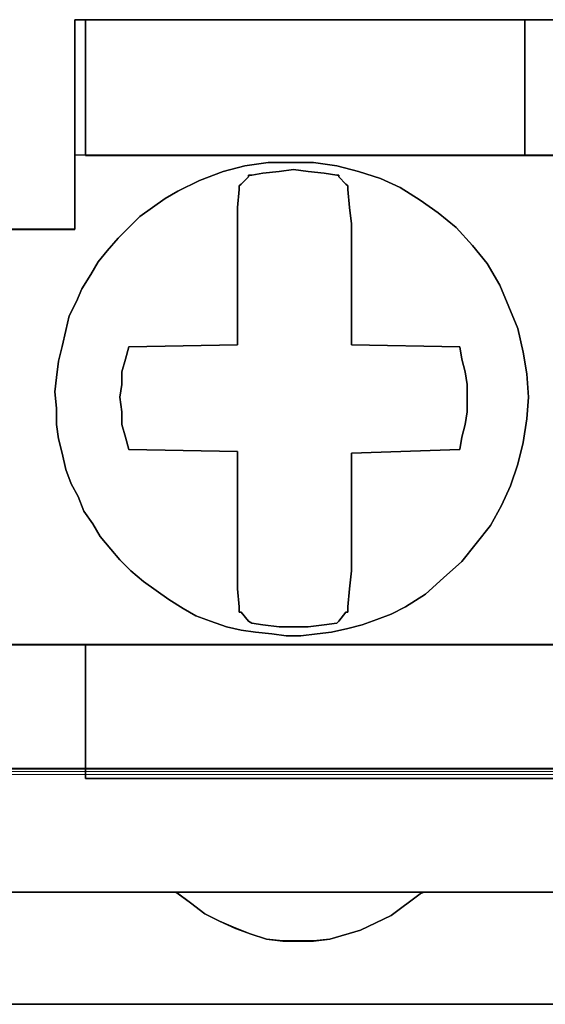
# Model space of a CAD drawing. Header units: millimetres. Extents: x -1290 to 1795, y -4192 to -1311.
# Tile 237 of 256: x 561.75 to 563.15, y -3236.39 to -3233.77. Entities that reach past the tile are written whole.
import ezdxf

# ---------------------------------------------------------------- set-up
doc = ezdxf.new("R2010")
doc.units = ezdxf.units.MM
doc.layers.add('33', color=7, linetype='Continuous')
doc.layers.add('Aparatura', color=7, linetype='Continuous', lineweight=13)

# ---------------------------------------------------------------- blocks, each defined once
blk = doc.blocks.new('*U23')
at = {"layer": '33', "color": 7}
for points in [[(168.997118, -21.780052), (170.008002, -21.780052), (170.008002, -20.985798), (170.008002, -20.793251), (170.008002, -18.988128), (170.152414, -18.988128), (176.001101, -18.988128), (177.011985, -18.988128), (182.860672, -18.988128), (183.005084, -18.988128), (183.005084, -20.793251), (183.005084, -20.985798), (183.005084, -21.780052), (183.991899, -21.780052)], [(168.997118, -21.780052), (170.008002, -21.780052), (170.008002, -20.985798), (170.008002, -20.793251), (170.008002, -18.988128), (170.152414, -18.988128), (176.001101, -18.988128), (177.011985, -18.988128), (182.860672, -18.988128), (183.005084, -18.988128), (183.005084, -20.793251), (183.005084, -20.985798), (183.005084, -21.780052), (183.991899, -21.780052)], [(168.997118, -21.780052), (170.008002, -21.780052), (170.008002, -20.985798), (170.008002, -20.793251), (170.008002, -18.988128), (170.152414, -18.988128), (176.001101, -18.988128), (177.011985, -18.988128), (182.860672, -18.988128), (183.005084, -18.988128), (183.005084, -20.793251), (183.005084, -20.985798), (183.005084, -21.780052), (183.991899, -21.780052)], [(168.997118, -21.780052), (170.008002, -21.780052), (170.008002, -20.985798), (170.008002, -20.793251), (170.008002, -18.988128), (170.152414, -18.988128), (176.001101, -18.988128), (177.011985, -18.988128), (182.860672, -18.988128), (183.005084, -18.988128), (183.005084, -20.793251), (183.005084, -20.985798), (183.005084, -21.780052), (183.991899, -21.780052)], [(168.997118, -21.780052), (170.008002, -21.780052), (170.008002, -20.985798), (170.008002, -20.793251), (170.008002, -18.988128), (170.152414, -18.988128), (176.001101, -18.988128), (177.011985, -18.988128), (182.860672, -18.988128), (183.005084, -18.988128), (183.005084, -20.793251), (183.005084, -20.985798), (183.005084, -21.780052), (183.510526, -21.780052)], [(168.997118, -21.780052), (170.008002, -21.780052), (170.008002, -20.985798), (170.008002, -20.793251), (170.008002, -18.988128), (170.152414, -18.988128), (176.001101, -18.988128), (177.011985, -18.988128), (182.860672, -18.988128), (183.005084, -18.988128), (183.005084, -20.793251), (183.005084, -20.985798), (183.005084, -21.780052), (183.510526, -21.780052)], [(168.997118, -21.780052), (170.008002, -21.780052), (170.008002, -20.985798), (170.008002, -20.793251), (170.008002, -18.988128), (170.152414, -18.988128), (176.001101, -18.988128), (177.011985, -18.988128), (182.860672, -18.988128), (183.005084, -18.988128), (183.005084, -20.793251), (183.005084, -20.985798), (183.005084, -21.780052), (183.510526, -21.780052)], [(168.997118, -21.780052), (170.008002, -21.780052), (170.008002, -20.985798), (170.008002, -20.793251), (170.008002, -18.988128), (170.152414, -18.988128), (176.001101, -18.988128), (177.011985, -18.988128), (182.860672, -18.988128), (183.005084, -18.988128), (183.005084, -20.793251), (183.005084, -20.985798), (183.005084, -21.780052), (183.510526, -21.780052)], [(126.852679, -27.312634), (128.152394, -27.312634), (140.860722, -27.312634), (142.160437, -27.312634), (154.844696, -27.312634), (156.144411, -27.312634), (168.852738, -27.312634), (170.152454, -27.312634), (182.860781, -27.312634), (183.510639, -27.312634)], [(183.510639, -21.778594), (183.005194, -21.778594), (183.005194, -20.984579), (183.005194, -20.792091), (182.860781, -20.792091), (177.012062, -20.792091), (176.001173, -20.792091), (170.152454, -20.792091), (170.008041, -20.792091), (170.008041, -20.984579), (170.008041, -21.778594), (168.997151, -21.778594), (168.997151, -20.984579), (168.997151, -20.792091), (168.852738, -20.792091), (163.00402, -20.792091), (161.99313, -20.792091), (156.144411, -20.792091), (155.999998, -20.792091), (155.999998, -20.984579), (155.999998, -21.778594), (154.989108, -21.778594)], [(126.852679, -27.312634), (128.152394, -27.312634), (140.860722, -27.312634), (142.160437, -27.312634), (154.844696, -27.312634), (156.144411, -27.312634), (168.852738, -27.312634), (170.152454, -27.312634), (182.860781, -27.312634), (183.510639, -27.312634)], [(183.510639, -21.778594), (183.005194, -21.778594), (183.005194, -20.984579), (183.005194, -20.792091), (182.860781, -20.792091), (177.012062, -20.792091), (176.001173, -20.792091), (170.152454, -20.792091), (170.008041, -20.792091), (170.008041, -20.984579), (170.008041, -21.778594), (168.997151, -21.778594), (168.997151, -20.984579), (168.997151, -20.792091), (168.852738, -20.792091), (163.00402, -20.792091), (161.99313, -20.792091), (156.144411, -20.792091), (155.999998, -20.792091), (155.999998, -20.984579), (155.999998, -21.778594), (154.989108, -21.778594)], [(126.852679, -27.312634), (128.152394, -27.312634), (140.860722, -27.312634), (142.160437, -27.312634), (154.844696, -27.312634), (156.144411, -27.312634), (168.852738, -27.312634), (170.152454, -27.312634), (182.860781, -27.312634), (183.510639, -27.312634)], [(183.510639, -21.778594), (183.005194, -21.778594), (183.005194, -20.984579), (183.005194, -20.792091), (182.860781, -20.792091), (177.012062, -20.792091), (176.001173, -20.792091), (170.152454, -20.792091), (170.008041, -20.792091), (170.008041, -20.984579), (170.008041, -21.778594), (168.997151, -21.778594), (168.997151, -20.984579), (168.997151, -20.792091), (168.852738, -20.792091), (163.00402, -20.792091), (161.99313, -20.792091), (156.144411, -20.792091), (155.999998, -20.792091), (155.999998, -20.984579), (155.999998, -21.778594), (154.989108, -21.778594)], [(126.852679, -27.312634), (128.152394, -27.312634), (140.860722, -27.312634), (142.160437, -27.312634), (154.844696, -27.312634), (156.144411, -27.312634), (168.852738, -27.312634), (170.152454, -27.312634), (182.860781, -27.312634), (183.510639, -27.312634)], [(183.510639, -21.778594), (183.005194, -21.778594), (183.005194, -20.984579), (183.005194, -20.792091), (182.860781, -20.792091), (177.012062, -20.792091), (176.001173, -20.792091), (170.152454, -20.792091), (170.008041, -20.792091), (170.008041, -20.984579), (170.008041, -21.778594), (168.997151, -21.778594), (168.997151, -20.984579), (168.997151, -20.792091), (168.852738, -20.792091), (163.00402, -20.792091), (161.99313, -20.792091), (156.144411, -20.792091), (155.999998, -20.792091), (155.999998, -20.984579), (155.999998, -21.778594), (154.989108, -21.778594)], [(184.16038, -27.310838), (182.860672, -27.310838), (182.860672, -28.057099), (182.860672, -28.610777), (182.860672, -29.092236), (170.152414, -29.092236), (170.152414, -28.610777), (170.152414, -28.057099), (170.152414, -27.310838), (168.852706, -27.310838), (168.852706, -28.057099), (168.852706, -28.610777), (168.852706, -29.092236), (156.144448, -29.092236), (156.144448, -28.610777), (156.144448, -28.057099), (156.144448, -27.310838), (154.844739, -27.310838)], [(125.649442, -30.608832), (129.356018, -30.608832), (132.653425, -30.608832), (136.360001, -30.608832), (139.63334, -30.608832), (143.363984, -30.608832), (146.637323, -30.608832), (150.367967, -30.608832), (153.641306, -30.608832), (157.347881, -30.608832), (160.645289, -30.608832), (164.351864, -30.608832), (167.649272, -30.608832), (169.50256, -30.608832), (171.355847, -30.608832), (174.653255, -30.608832), (178.35983, -30.608832), (181.63317, -30.608832), (185.363813, -30.608832)], [(184.16038, -27.310838), (182.860672, -27.310838), (182.860672, -28.057099), (182.860672, -28.610777), (182.860672, -29.092236), (170.152414, -29.092236), (170.152414, -28.610777), (170.152414, -28.057099), (170.152414, -27.310838), (168.852706, -27.310838), (168.852706, -28.057099), (168.852706, -28.610777), (168.852706, -29.092236), (156.144448, -29.092236), (156.144448, -28.610777), (156.144448, -28.057099), (156.144448, -27.310838), (154.844739, -27.310838)], [(125.649442, -30.608832), (129.356018, -30.608832), (132.653425, -30.608832), (136.360001, -30.608832), (139.63334, -30.608832), (143.363984, -30.608832), (146.637323, -30.608832), (150.367967, -30.608832), (153.641306, -30.608832), (157.347881, -30.608832), (160.645289, -30.608832), (164.351864, -30.608832), (167.649272, -30.608832), (169.50256, -30.608832), (171.355847, -30.608832), (174.653255, -30.608832), (178.35983, -30.608832), (181.63317, -30.608832), (185.363813, -30.608832)], [(184.16038, -27.310838), (182.860672, -27.310838), (182.860672, -28.057099), (182.860672, -28.610777), (182.860672, -29.092236), (170.152414, -29.092236), (170.152414, -28.610777), (170.152414, -28.057099), (170.152414, -27.310838), (168.852706, -27.310838), (168.852706, -28.057099), (168.852706, -28.610777), (168.852706, -29.092236), (156.144448, -29.092236), (156.144448, -28.610777), (156.144448, -28.057099), (156.144448, -27.310838), (154.844739, -27.310838)], [(125.649442, -30.608832), (129.356018, -30.608832), (132.653425, -30.608832), (136.360001, -30.608832), (139.63334, -30.608832), (143.363984, -30.608832), (146.637323, -30.608832), (150.367967, -30.608832), (153.641306, -30.608832), (157.347881, -30.608832), (160.645289, -30.608832), (164.351864, -30.608832), (167.649272, -30.608832), (169.50256, -30.608832), (171.355847, -30.608832), (174.653255, -30.608832), (178.35983, -30.608832), (181.63317, -30.608832), (185.363813, -30.608832)], [(184.16038, -27.310838), (182.860672, -27.310838), (182.860672, -28.057099), (182.860672, -28.610777), (182.860672, -29.092236), (170.152414, -29.092236), (170.152414, -28.610777), (170.152414, -28.057099), (170.152414, -27.310838), (168.852706, -27.310838), (168.852706, -28.057099), (168.852706, -28.610777), (168.852706, -29.092236), (156.144448, -29.092236), (156.144448, -28.610777), (156.144448, -28.057099), (156.144448, -27.310838), (154.844739, -27.310838)], [(125.649442, -30.608832), (129.356018, -30.608832), (132.653425, -30.608832), (136.360001, -30.608832), (139.63334, -30.608832), (143.363984, -30.608832), (146.637323, -30.608832), (150.367967, -30.608832), (153.641306, -30.608832), (157.347881, -30.608832), (160.645289, -30.608832), (164.351864, -30.608832), (167.649272, -30.608832), (169.50256, -30.608832), (171.355847, -30.608832), (174.653255, -30.608832), (178.35983, -30.608832), (181.63317, -30.608832), (185.363813, -30.608832)], [(125.649442, -30.608832), (129.356018, -30.608832), (132.653425, -30.608832), (136.360001, -30.608832), (139.63334, -30.608832), (143.363984, -30.608832), (146.637323, -30.608832), (150.367967, -30.608832), (153.641306, -30.608832), (157.347881, -30.608832), (160.645289, -30.608832), (164.351864, -30.608832), (167.649272, -30.608832), (169.50256, -30.608832), (171.355847, -30.608832), (174.653255, -30.608832), (178.35983, -30.608832), (181.63317, -30.608832), (185.363813, -30.608832)], [(184.16038, -27.310838), (182.860672, -27.310838), (182.860672, -28.057099), (182.860672, -28.610777), (182.860672, -29.092236), (170.152414, -29.092236), (170.152414, -28.610777), (170.152414, -28.057099), (170.152414, -27.310838), (168.852706, -27.310838), (168.852706, -28.057099), (168.852706, -28.610777), (168.852706, -29.092236), (156.144448, -29.092236), (156.144448, -28.610777), (156.144448, -28.057099), (156.144448, -27.310838), (154.844739, -27.310838)], [(125.649442, -30.608832), (129.356018, -30.608832), (132.653425, -30.608832), (136.360001, -30.608832), (139.63334, -30.608832), (143.363984, -30.608832), (146.637323, -30.608832), (150.367967, -30.608832), (153.641306, -30.608832), (157.347881, -30.608832), (160.645289, -30.608832), (164.351864, -30.608832), (167.649272, -30.608832), (169.50256, -30.608832), (171.355847, -30.608832), (174.653255, -30.608832), (178.35983, -30.608832), (181.63317, -30.608832), (185.363813, -30.608832)], [(184.16038, -27.310838), (182.860672, -27.310838), (182.860672, -28.057099), (182.860672, -28.610777), (182.860672, -29.092236), (170.152414, -29.092236), (170.152414, -28.610777), (170.152414, -28.057099), (170.152414, -27.310838), (168.852706, -27.310838), (168.852706, -28.057099), (168.852706, -28.610777), (168.852706, -29.092236), (156.144448, -29.092236), (156.144448, -28.610777), (156.144448, -28.057099), (156.144448, -27.310838), (154.844739, -27.310838)], [(125.649442, -30.608832), (129.356018, -30.608832), (132.653425, -30.608832), (136.360001, -30.608832), (139.63334, -30.608832), (143.363984, -30.608832), (146.637323, -30.608832), (150.367967, -30.608832), (153.641306, -30.608832), (157.347881, -30.608832), (160.645289, -30.608832), (164.351864, -30.608832), (167.649272, -30.608832), (169.50256, -30.608832), (171.355847, -30.608832), (174.653255, -30.608832), (178.35983, -30.608832), (181.63317, -30.608832), (185.363813, -30.608832)], [(184.16038, -27.310838), (182.860672, -27.310838), (182.860672, -28.057099), (182.860672, -28.610777), (182.860672, -29.092236), (170.152414, -29.092236), (170.152414, -28.610777), (170.152414, -28.057099), (170.152414, -27.310838), (168.852706, -27.310838), (168.852706, -28.057099), (168.852706, -28.610777), (168.852706, -29.092236), (156.144448, -29.092236), (156.144448, -28.610777), (156.144448, -28.057099), (156.144448, -27.310838), (154.844739, -27.310838)], [(125.649442, -30.608832), (129.356018, -30.608832), (132.653425, -30.608832), (136.360001, -30.608832), (139.63334, -30.608832), (143.363984, -30.608832), (146.637323, -30.608832), (150.367967, -30.608832), (153.641306, -30.608832), (157.347881, -30.608832), (160.645289, -30.608832), (164.351864, -30.608832), (167.649272, -30.608832), (169.50256, -30.608832), (171.355847, -30.608832), (174.653255, -30.608832), (178.35983, -30.608832), (181.63317, -30.608832), (185.363813, -30.608832)], [(184.16038, -27.310838), (182.860672, -27.310838), (182.860672, -28.057099), (182.860672, -28.610777), (182.860672, -29.092236), (170.152414, -29.092236), (170.152414, -28.610777), (170.152414, -28.057099), (170.152414, -27.310838), (168.852706, -27.310838), (168.852706, -28.057099), (168.852706, -28.610777), (168.852706, -29.092236), (156.144448, -29.092236), (156.144448, -28.610777), (156.144448, -28.057099), (156.144448, -27.310838), (154.844739, -27.310838)], [(125.649442, -30.608832), (129.356018, -30.608832), (132.653425, -30.608832), (136.360001, -30.608832), (139.63334, -30.608832), (143.363984, -30.608832), (146.637323, -30.608832), (150.367967, -30.608832), (153.641306, -30.608832), (157.347881, -30.608832), (160.645289, -30.608832), (164.351864, -30.608832), (167.649272, -30.608832), (169.50256, -30.608832), (171.355847, -30.608832), (174.653255, -30.608832), (178.35983, -30.608832), (181.63317, -30.608832), (185.363813, -30.608832)], [(183.510526, -27.310838), (182.860672, -27.310838), (182.860672, -28.057099), (182.860672, -28.610777), (182.860672, -29.092236), (170.152414, -29.092236), (170.152414, -28.610777), (170.152414, -28.057099), (170.152414, -27.310838), (168.852706, -27.310838), (168.852706, -28.057099), (168.852706, -28.610777), (168.852706, -29.092236), (156.144448, -29.092236), (156.144448, -28.610777), (156.144448, -28.057099), (156.144448, -27.310838), (154.844739, -27.310838)], [(125.649442, -30.608832), (129.356018, -30.608832), (132.653425, -30.608832), (136.360001, -30.608832), (139.63334, -30.608832), (143.363984, -30.608832), (146.637323, -30.608832), (150.367967, -30.608832), (153.641306, -30.608832), (157.347881, -30.608832), (160.645289, -30.608832), (164.351864, -30.608832), (167.649272, -30.608832), (169.50256, -30.608832), (171.355847, -30.608832), (174.653255, -30.608832), (178.35983, -30.608832), (181.63317, -30.608832), (185.363813, -30.608832)], [(183.510526, -27.310838), (182.860672, -27.310838), (182.860672, -28.057099), (182.860672, -28.610777), (182.860672, -29.092236), (170.152414, -29.092236), (170.152414, -28.610777), (170.152414, -28.057099), (170.152414, -27.310838), (168.852706, -27.310838), (168.852706, -28.057099), (168.852706, -28.610777), (168.852706, -29.092236), (156.144448, -29.092236), (156.144448, -28.610777), (156.144448, -28.057099), (156.144448, -27.310838), (154.844739, -27.310838)], [(178.359843, -30.607035), (174.653263, -30.607035), (174.605125, -30.63114), (174.220026, -30.920402), (173.810858, -31.113242), (173.40169, -31.233768), (173.185072, -31.257873), (172.992522, -31.257873), (172.775904, -31.257873), (172.559286, -31.233768), (172.342667, -31.161452), (172.150118, -31.089137), (171.933499, -30.992717), (171.74095, -30.896296), (171.5484, -30.751666), (171.35585, -30.607035), (169.50256, -30.607035), (167.64927, -30.607035)], [(-1.818475, -32.101551), (169.50256, -32.101551), (340.823596, -32.101551)], [(178.359843, -30.607035), (174.653263, -30.607035), (174.605125, -30.63114), (174.220026, -30.920402), (173.810858, -31.113242), (173.40169, -31.233768), (173.185072, -31.257873), (172.992522, -31.257873), (172.775904, -31.257873), (172.559286, -31.233768), (172.342667, -31.161452), (172.150118, -31.089137), (171.933499, -30.992717), (171.74095, -30.896296), (171.5484, -30.751666), (171.35585, -30.607035), (169.50256, -30.607035), (167.64927, -30.607035)], [(-1.818475, -32.101551), (169.50256, -32.101551), (340.823596, -32.101551)], [(178.359843, -30.607035), (174.653263, -30.607035), (174.605125, -30.63114), (174.220026, -30.920402), (173.810858, -31.113242), (173.40169, -31.233768), (173.185072, -31.257873), (172.992522, -31.257873), (172.775904, -31.257873), (172.559286, -31.233768), (172.342667, -31.161452), (172.150118, -31.089137), (171.933499, -30.992717), (171.74095, -30.896296), (171.5484, -30.751666), (171.35585, -30.607035), (169.50256, -30.607035), (167.64927, -30.607035)], [(-1.818475, -32.101551), (169.50256, -32.101551), (340.823596, -32.101551)], [(178.359843, -30.607035), (174.653263, -30.607035), (174.605125, -30.63114), (174.220026, -30.920402), (173.810858, -31.113242), (173.40169, -31.233768), (173.185072, -31.257873), (172.992522, -31.257873), (172.775904, -31.257873), (172.559286, -31.233768), (172.342667, -31.161452), (172.150118, -31.089137), (171.933499, -30.992717), (171.74095, -30.896296), (171.5484, -30.751666), (171.35585, -30.607035), (169.50256, -30.607035), (167.64927, -30.607035)], [(-1.818475, -32.101551), (169.50256, -32.101551), (340.823596, -32.101551)], [(-1.818475, -32.101551), (169.50256, -32.101551), (340.823596, -32.101551)], [(178.359843, -30.607035), (174.653263, -30.607035), (174.605125, -30.63114), (174.220026, -30.920402), (173.810858, -31.113242), (173.40169, -31.233768), (173.185072, -31.257873), (172.992522, -31.257873), (172.775904, -31.257873), (172.559286, -31.233768), (172.342667, -31.161452), (172.150118, -31.089137), (171.933499, -30.992717), (171.74095, -30.896296), (171.5484, -30.751666), (171.35585, -30.607035), (169.50256, -30.607035), (167.64927, -30.607035)], [(-1.818475, -32.101551), (169.50256, -32.101551), (340.823596, -32.101551)], [(178.359843, -30.607035), (174.653263, -30.607035), (174.605125, -30.63114), (174.220026, -30.920402), (173.810858, -31.113242), (173.40169, -31.233768), (173.185072, -31.257873), (172.992522, -31.257873), (172.775904, -31.257873), (172.559286, -31.233768), (172.342667, -31.161452), (172.150118, -31.089137), (171.933499, -30.992717), (171.74095, -30.896296), (171.5484, -30.751666), (171.35585, -30.607035), (169.50256, -30.607035), (167.64927, -30.607035)]]:
    blk.add_lwpolyline(points, dxfattribs=at)
for points in [[(170.006912, -18.986816), (170.006912, -20.98609), (170.006912, -18.986816)], [(170.006912, -18.986816), (183.005391, -18.986816), (170.006912, -18.986816)], [(170.152036, -19.493371), (170.152036, -18.986816), (170.152036, -19.493371)], [(170.152036, -19.492796), (170.152036, -20.793887), (176.0018, -20.793887), (176.0018, -18.986816), (170.152036, -18.986816), (170.152036, -19.492796)], [(170.152036, -19.492796), (170.152036, -20.793887), (176.0018, -20.793887), (176.0018, -18.986816), (170.152036, -18.986816), (170.152036, -19.492796)], [(170.152036, -19.492796), (170.152036, -20.793887), (176.0018, -20.793887), (176.0018, -18.986816), (170.152036, -18.986816), (170.152036, -19.492796)], [(170.152036, -19.492796), (170.152036, -20.793887), (176.0018, -20.793887), (176.0018, -18.986816), (170.152036, -18.986816), (170.152036, -19.492796)], [(176.0018, -18.986816), (170.152036, -18.986816), (170.152036, -19.492796), (170.152036, -20.793887), (176.0018, -20.793887), (176.0018, -18.986816)], [(176.0018, -18.986816), (170.152036, -18.986816), (170.152036, -19.492796), (170.152036, -20.793887), (176.0018, -20.793887), (176.0018, -18.986816)], [(176.000008, -20.793887), (176.000008, -18.986816), (176.000008, -20.793887)], [(176.000008, -18.986816), (176.000008, -20.793887), (177.012295, -20.793887), (177.012295, -18.986816), (176.000008, -18.986816)], [(176.000008, -18.986816), (176.000008, -20.793887), (177.012295, -20.793887), (177.012295, -18.986816), (176.000008, -18.986816)], [(176.000008, -18.986816), (176.000008, -20.793887), (177.012295, -20.793887), (177.012295, -18.986816), (176.000008, -18.986816)], [(176.000008, -18.986816), (176.000008, -20.793887), (177.012295, -20.793887), (177.012295, -18.986816), (176.000008, -18.986816)], [(177.012295, -20.793887), (177.012295, -18.986816), (176.000008, -18.986816), (176.000008, -20.793887), (177.012295, -20.793887)], [(177.012295, -20.793887), (177.012295, -18.986816), (176.000008, -18.986816), (176.000008, -20.793887), (177.012295, -20.793887)], [(170.152036, -20.793887), (170.152036, -19.491575), (170.152036, -20.793887)], [(171.258659, -26.710986), (171.090113, -26.590661), (170.921567, -26.470337), (170.753021, -26.325948), (170.608553, -26.181559), (170.488164, -26.03717), (170.343696, -25.868716), (170.247384, -25.700262), (170.126994, -25.531808), (170.05476, -25.33929), (169.958448, -25.170836), (169.886214, -24.978317), (169.838058, -24.761734), (169.789902, -24.569215), (169.765824, -24.376696), (169.765824, -24.160113), (169.741746, -23.943529), (169.765824, -23.75101), (169.789902, -23.534427), (169.838058, -23.341908), (169.886214, -23.125324), (169.93437, -22.932806), (170.030682, -22.740287), (170.102916, -22.571833), (170.223306, -22.379314), (170.319618, -22.21086), (170.440008, -22.066471), (170.584475, -21.898018), (170.728943, -21.753629), (170.873411, -21.609239), (171.041957, -21.488915), (171.210503, -21.368591), (171.379048, -21.272332), (171.667984, -21.127943), (171.980998, -21.007618), (172.269933, -20.935424), (172.582947, -20.887294), (172.895961, -20.887294), (173.184896, -20.887294), (173.49791, -20.935424), (173.786845, -21.007618), (174.075781, -21.103878), (174.340639, -21.224202), (174.605496, -21.392656), (174.846276, -21.56111), (175.087056, -21.753629), (175.303758, -21.994277), (175.496381, -22.234925), (175.664927, -22.523703), (175.785317, -22.812481), (175.905707, -23.10126), (175.977941, -23.414103), (176.026097, -23.702881), (176.050175, -24.015724), (176.026097, -24.304502), (175.977941, -24.617345), (175.905707, -24.906123), (175.809395, -25.194901), (175.689005, -25.459614), (175.544537, -25.724327), (175.351914, -25.964976), (175.15929, -26.205624), (174.91851, -26.422208), (174.67773, -26.638791), (174.412873, -26.807245), (174.220249, -26.903504), (174.027625, -26.975699), (173.835001, -27.047893), (173.642378, -27.096023), (173.425676, -27.144153), (173.233052, -27.168218), (173.01635, -27.192282), (172.823727, -27.192282), (172.631103, -27.168218), (172.414401, -27.144153), (172.221777, -27.120088), (172.029154, -27.071958), (171.812452, -26.999764), (171.619828, -26.927569), (171.451282, -26.83131), (171.258659, -26.710986)], [(171.258659, -26.710986), (171.090113, -26.590661), (170.921567, -26.470337), (170.753021, -26.325948), (170.608553, -26.181559), (170.488164, -26.03717), (170.343696, -25.868716), (170.247384, -25.700262), (170.126994, -25.531808), (170.05476, -25.33929), (169.958448, -25.170836), (169.886214, -24.978317), (169.838058, -24.761734), (169.789902, -24.569215), (169.765824, -24.376696), (169.765824, -24.160113), (169.741746, -23.943529), (169.765824, -23.75101), (169.789902, -23.534427), (169.838058, -23.341908), (169.886214, -23.125324), (169.93437, -22.932806), (170.030682, -22.740287), (170.102916, -22.571833), (170.223306, -22.379314), (170.319618, -22.21086), (170.440008, -22.066471), (170.584475, -21.898018), (170.728943, -21.753629), (170.873411, -21.609239), (171.041957, -21.488915), (171.210503, -21.368591), (171.379048, -21.272332), (171.667984, -21.127943), (171.980998, -21.007618), (172.269933, -20.935424), (172.582947, -20.887294), (172.895961, -20.887294), (173.184896, -20.887294), (173.49791, -20.935424), (173.786845, -21.007618), (174.075781, -21.103878), (174.340639, -21.224202), (174.605496, -21.392656), (174.846276, -21.56111), (175.087056, -21.753629), (175.303758, -21.994277), (175.496381, -22.234925), (175.664927, -22.523703), (175.785317, -22.812481), (175.905707, -23.10126), (175.977941, -23.414103), (176.026097, -23.702881), (176.050175, -24.015724), (176.026097, -24.304502), (175.977941, -24.617345), (175.905707, -24.906123), (175.809395, -25.194901), (175.689005, -25.459614), (175.544537, -25.724327), (175.351914, -25.964976), (175.15929, -26.205624), (174.91851, -26.422208), (174.67773, -26.638791), (174.412873, -26.807245), (174.220249, -26.903504), (174.027625, -26.975699), (173.835001, -27.047893), (173.642378, -27.096023), (173.425676, -27.144153), (173.233052, -27.168218), (173.01635, -27.192282), (172.823727, -27.192282), (172.631103, -27.168218), (172.414401, -27.144153), (172.221777, -27.120088), (172.029154, -27.071958), (171.812452, -26.999764), (171.619828, -26.927569), (171.451282, -26.83131), (171.258659, -26.710986)], [(171.258659, -26.710986), (171.090113, -26.590661), (170.921567, -26.470337), (170.753021, -26.325948), (170.608553, -26.181559), (170.488164, -26.03717), (170.343696, -25.868716), (170.247384, -25.700262), (170.126994, -25.531808), (170.05476, -25.33929), (169.958448, -25.170836), (169.886214, -24.978317), (169.838058, -24.761734), (169.789902, -24.569215), (169.765824, -24.376696), (169.765824, -24.160113), (169.741746, -23.943529), (169.765824, -23.75101), (169.789902, -23.534427), (169.838058, -23.341908), (169.886214, -23.125324), (169.93437, -22.932806), (170.030682, -22.740287), (170.102916, -22.571833), (170.223306, -22.379314), (170.319618, -22.21086), (170.440008, -22.066471), (170.584475, -21.898018), (170.728943, -21.753629), (170.873411, -21.609239), (171.041957, -21.488915), (171.210503, -21.368591), (171.379048, -21.272332), (171.667984, -21.127943), (171.980998, -21.007618), (172.269933, -20.935424), (172.582947, -20.887294), (172.895961, -20.887294), (173.184896, -20.887294), (173.49791, -20.935424), (173.786845, -21.007618), (174.075781, -21.103878), (174.340639, -21.224202), (174.605496, -21.392656), (174.846276, -21.56111), (175.087056, -21.753629), (175.303758, -21.994277), (175.496381, -22.234925), (175.664927, -22.523703), (175.785317, -22.812481), (175.905707, -23.10126), (175.977941, -23.414103), (176.026097, -23.702881), (176.050175, -24.015724), (176.026097, -24.304502), (175.977941, -24.617345), (175.905707, -24.906123), (175.809395, -25.194901), (175.689005, -25.459614), (175.544537, -25.724327), (175.351914, -25.964976), (175.15929, -26.205624), (174.91851, -26.422208), (174.67773, -26.638791), (174.412873, -26.807245), (174.220249, -26.903504), (174.027625, -26.975699), (173.835001, -27.047893), (173.642378, -27.096023), (173.425676, -27.144153), (173.233052, -27.168218), (173.01635, -27.192282), (172.823727, -27.192282), (172.631103, -27.168218), (172.414401, -27.144153), (172.221777, -27.120088), (172.029154, -27.071958), (171.812452, -26.999764), (171.619828, -26.927569), (171.451282, -26.83131), (171.258659, -26.710986)], [(171.258659, -26.710986), (171.090113, -26.590661), (170.921567, -26.470337), (170.753021, -26.325948), (170.608553, -26.181559), (170.488164, -26.03717), (170.343696, -25.868716), (170.247384, -25.700262), (170.126994, -25.531808), (170.05476, -25.33929), (169.958448, -25.170836), (169.886214, -24.978317), (169.838058, -24.761734), (169.789902, -24.569215), (169.765824, -24.376696), (169.765824, -24.160113), (169.741746, -23.943529), (169.765824, -23.75101), (169.789902, -23.534427), (169.838058, -23.341908), (169.886214, -23.125324), (169.93437, -22.932806), (170.030682, -22.740287), (170.102916, -22.571833), (170.223306, -22.379314), (170.319618, -22.21086), (170.440008, -22.066471), (170.584475, -21.898018), (170.728943, -21.753629), (170.873411, -21.609239), (171.041957, -21.488915), (171.210503, -21.368591), (171.379048, -21.272332), (171.667984, -21.127943), (171.980998, -21.007618), (172.269933, -20.935424), (172.582947, -20.887294), (172.895961, -20.887294), (173.184896, -20.887294), (173.49791, -20.935424), (173.786845, -21.007618), (174.075781, -21.103878), (174.340639, -21.224202), (174.605496, -21.392656), (174.846276, -21.56111), (175.087056, -21.753629), (175.303758, -21.994277), (175.496381, -22.234925), (175.664927, -22.523703), (175.785317, -22.812481), (175.905707, -23.10126), (175.977941, -23.414103), (176.026097, -23.702881), (176.050175, -24.015724), (176.026097, -24.304502), (175.977941, -24.617345), (175.905707, -24.906123), (175.809395, -25.194901), (175.689005, -25.459614), (175.544537, -25.724327), (175.351914, -25.964976), (175.15929, -26.205624), (174.91851, -26.422208), (174.67773, -26.638791), (174.412873, -26.807245), (174.220249, -26.903504), (174.027625, -26.975699), (173.835001, -27.047893), (173.642378, -27.096023), (173.425676, -27.144153), (173.233052, -27.168218), (173.01635, -27.192282), (172.823727, -27.192282), (172.631103, -27.168218), (172.414401, -27.144153), (172.221777, -27.120088), (172.029154, -27.071958), (171.812452, -26.999764), (171.619828, -26.927569), (171.451282, -26.83131), (171.258659, -26.710986)], [(170.030682, -22.740287), (169.93437, -22.932806), (169.886214, -23.125324), (169.838058, -23.341908), (169.789902, -23.534427), (169.765824, -23.75101), (169.741746, -23.943529), (169.765824, -24.160113), (169.765824, -24.376696), (169.789902, -24.569215), (169.838058, -24.761734), (169.886214, -24.978317), (169.958448, -25.170836), (170.05476, -25.33929), (170.126994, -25.531808), (170.247384, -25.700262), (170.343696, -25.868716), (170.488164, -26.03717), (170.608553, -26.181559), (170.753021, -26.325948), (170.921567, -26.470337), (171.090113, -26.590661), (171.258659, -26.710986), (171.451282, -26.83131), (171.619828, -26.927569), (171.812452, -26.999764), (172.029154, -27.071958), (172.221777, -27.120088), (172.414401, -27.144153), (172.631103, -27.168218), (172.823727, -27.192282), (173.01635, -27.192282), (173.233052, -27.168218), (173.425676, -27.144153), (173.642378, -27.096023), (173.835001, -27.047893), (174.027625, -26.975699), (174.220249, -26.903504), (174.412873, -26.807245), (174.67773, -26.638791), (174.91851, -26.422208), (175.15929, -26.205624), (175.351914, -25.964976), (175.544537, -25.724327), (175.689005, -25.459614), (175.809395, -25.194901), (175.905707, -24.906123), (175.977941, -24.617345), (176.026097, -24.304502), (176.050175, -24.015724), (176.026097, -23.702881), (175.977941, -23.414103), (175.905707, -23.10126), (175.785317, -22.812481), (175.664927, -22.523703), (175.496381, -22.234925), (175.303758, -21.994277), (175.087056, -21.753629), (174.846276, -21.56111), (174.605496, -21.392656), (174.340639, -21.224202), (174.075781, -21.103878), (173.786845, -21.007618), (173.49791, -20.935424), (173.184896, -20.887294), (172.895961, -20.887294), (172.582947, -20.887294), (172.269933, -20.935424), (171.980998, -21.007618), (171.667984, -21.127943), (171.379048, -21.272332), (171.210503, -21.368591), (171.041957, -21.488915), (170.873411, -21.609239), (170.728943, -21.753629), (170.584475, -21.898018), (170.440008, -22.066471), (170.319618, -22.21086), (170.223306, -22.379314), (170.102916, -22.571833), (170.030682, -22.740287)], [(170.030682, -22.740287), (169.93437, -22.932806), (169.886214, -23.125324), (169.838058, -23.341908), (169.789902, -23.534427), (169.765824, -23.75101), (169.741746, -23.943529), (169.765824, -24.160113), (169.765824, -24.376696), (169.789902, -24.569215), (169.838058, -24.761734), (169.886214, -24.978317), (169.958448, -25.170836), (170.05476, -25.33929), (170.126994, -25.531808), (170.247384, -25.700262), (170.343696, -25.868716), (170.488164, -26.03717), (170.608553, -26.181559), (170.753021, -26.325948), (170.921567, -26.470337), (171.090113, -26.590661), (171.258659, -26.710986), (171.451282, -26.83131), (171.619828, -26.927569), (171.812452, -26.999764), (172.029154, -27.071958), (172.221777, -27.120088), (172.414401, -27.144153), (172.631103, -27.168218), (172.823727, -27.192282), (173.01635, -27.192282), (173.233052, -27.168218), (173.425676, -27.144153), (173.642378, -27.096023), (173.835001, -27.047893), (174.027625, -26.975699), (174.220249, -26.903504), (174.412873, -26.807245), (174.67773, -26.638791), (174.91851, -26.422208), (175.15929, -26.205624), (175.351914, -25.964976), (175.544537, -25.724327), (175.689005, -25.459614), (175.809395, -25.194901), (175.905707, -24.906123), (175.977941, -24.617345), (176.026097, -24.304502), (176.050175, -24.015724), (176.026097, -23.702881), (175.977941, -23.414103), (175.905707, -23.10126), (175.785317, -22.812481), (175.664927, -22.523703), (175.496381, -22.234925), (175.303758, -21.994277), (175.087056, -21.753629), (174.846276, -21.56111), (174.605496, -21.392656), (174.340639, -21.224202), (174.075781, -21.103878), (173.786845, -21.007618), (173.49791, -20.935424), (173.184896, -20.887294), (172.895961, -20.887294), (172.582947, -20.887294), (172.269933, -20.935424), (171.980998, -21.007618), (171.667984, -21.127943), (171.379048, -21.272332), (171.210503, -21.368591), (171.041957, -21.488915), (170.873411, -21.609239), (170.728943, -21.753629), (170.584475, -21.898018), (170.440008, -22.066471), (170.319618, -22.21086), (170.223306, -22.379314), (170.102916, -22.571833), (170.030682, -22.740287)], [(175.159161, -24.545441), (175.207311, -24.377009), (175.231387, -24.208576), (175.231387, -24.016082), (175.231387, -23.847649), (175.207311, -23.679216), (175.159161, -23.510784), (175.135085, -23.342351), (173.690561, -23.318289), (173.690561, -21.706148), (173.666486, -21.489592), (173.64241, -21.248974), (173.64241, -21.20085), (173.618335, -21.176789), (173.522033, -21.080541), (173.522033, -21.056479), (173.497958, -21.056479), (173.32943, -21.032418), (173.112751, -21.008356), (172.920148, -20.984294), (172.727545, -21.008356), (172.510866, -21.032418), (172.366414, -21.056479), (172.318263, -21.056479), (172.318263, -21.080541), (172.221961, -21.176789), (172.197886, -21.20085), (172.197886, -21.248974), (172.17381, -21.489592), (172.17381, -21.706148), (172.17381, -23.318289), (170.729286, -23.342351), (170.681135, -23.510784), (170.632984, -23.679216), (170.632984, -23.847649), (170.608909, -24.016082), (170.632984, -24.208576), (170.632984, -24.377009), (170.681135, -24.545441), (170.729286, -24.713874), (172.17381, -24.737936), (172.17381, -26.326015), (172.17381, -26.566633), (172.197886, -26.807251), (172.197886, -26.879436), (172.221961, -26.879436), (172.318263, -26.999745), (172.366414, -27.023807), (172.510866, -27.047869), (172.727545, -27.071931), (172.920148, -27.071931), (173.112751, -27.071931), (173.32943, -27.047869), (173.497958, -27.023807), (173.522033, -26.999745), (173.618335, -26.879436), (173.64241, -26.879436), (173.64241, -26.807251), (173.666486, -26.566633), (173.690561, -26.326015), (173.690561, -24.761998), (175.135085, -24.713874), (175.159161, -24.545441)], [(175.159161, -23.510784), (175.135085, -23.342351), (173.690561, -23.318289), (173.690561, -21.706148), (173.666486, -21.489592), (173.64241, -21.248974), (173.64241, -21.20085), (173.618335, -21.176789), (173.522033, -21.080541), (173.522033, -21.056479), (173.497958, -21.056479), (173.32943, -21.032418), (173.112751, -21.008356), (172.920148, -20.984294), (172.727545, -21.008356), (172.510866, -21.032418), (172.366414, -21.056479), (172.318263, -21.056479), (172.318263, -21.080541), (172.221961, -21.176789), (172.197886, -21.20085), (172.197886, -21.248974), (172.17381, -21.489592), (172.17381, -21.706148), (172.17381, -23.318289), (170.729286, -23.342351), (170.681135, -23.510784), (170.632984, -23.679216), (170.632984, -23.847649), (170.608909, -24.016082), (170.632984, -24.208576), (170.632984, -24.377009), (170.681135, -24.545441), (170.729286, -24.713874), (172.17381, -24.737936), (172.17381, -26.326015), (172.17381, -26.566633), (172.197886, -26.807251), (172.197886, -26.879436), (172.221961, -26.879436), (172.318263, -26.999745), (172.366414, -27.023807), (172.510866, -27.047869), (172.727545, -27.071931), (172.920148, -27.071931), (173.112751, -27.071931), (173.32943, -27.047869), (173.497958, -27.023807), (173.522033, -26.999745), (173.618335, -26.879436), (173.64241, -26.879436), (173.64241, -26.807251), (173.666486, -26.566633), (173.690561, -26.326015), (173.690561, -24.761998), (175.135085, -24.713874), (175.159161, -24.545441), (175.207311, -24.377009), (175.231387, -24.208576), (175.231387, -24.016082), (175.231387, -23.847649), (175.207311, -23.679216), (175.159161, -23.510784)], [(175.159161, -23.510784), (175.135085, -23.342351), (173.690561, -23.318289), (173.690561, -21.706148), (173.666486, -21.489592), (173.64241, -21.248974), (173.64241, -21.20085), (173.618335, -21.176789), (173.522033, -21.080541), (173.522033, -21.056479), (173.497958, -21.056479), (173.32943, -21.032418), (173.112751, -21.008356), (172.920148, -20.984294), (172.727545, -21.008356), (172.510866, -21.032418), (172.366414, -21.056479), (172.318263, -21.056479), (172.318263, -21.080541), (172.221961, -21.176789), (172.197886, -21.20085), (172.197886, -21.248974), (172.17381, -21.489592), (172.17381, -21.706148), (172.17381, -23.318289), (170.729286, -23.342351), (170.681135, -23.510784), (170.632984, -23.679216), (170.632984, -23.847649), (170.608909, -24.016082), (170.632984, -24.208576), (170.632984, -24.377009), (170.681135, -24.545441), (170.729286, -24.713874), (172.17381, -24.737936), (172.17381, -26.326015), (172.17381, -26.566633), (172.197886, -26.807251), (172.197886, -26.879436), (172.221961, -26.879436), (172.318263, -26.999745), (172.366414, -27.023807), (172.510866, -27.047869), (172.727545, -27.071931), (172.920148, -27.071931), (173.112751, -27.071931), (173.32943, -27.047869), (173.497958, -27.023807), (173.522033, -26.999745), (173.618335, -26.879436), (173.64241, -26.879436), (173.64241, -26.807251), (173.666486, -26.566633), (173.690561, -26.326015), (173.690561, -24.761998), (175.135085, -24.713874), (175.159161, -24.545441), (175.207311, -24.377009), (175.231387, -24.208576), (175.231387, -24.016082), (175.231387, -23.847649), (175.207311, -23.679216), (175.159161, -23.510784)], [(175.159161, -23.510784), (175.135085, -23.342351), (173.690561, -23.318289), (173.690561, -21.706148), (173.666486, -21.489592), (173.64241, -21.248974), (173.64241, -21.20085), (173.618335, -21.176789), (173.522033, -21.080541), (173.522033, -21.056479), (173.497958, -21.056479), (173.32943, -21.032418), (173.112751, -21.008356), (172.920148, -20.984294), (172.727545, -21.008356), (172.510866, -21.032418), (172.366414, -21.056479), (172.318263, -21.056479), (172.318263, -21.080541), (172.221961, -21.176789), (172.197886, -21.20085), (172.197886, -21.248974), (172.17381, -21.489592), (172.17381, -21.706148), (172.17381, -23.318289), (170.729286, -23.342351), (170.681135, -23.510784), (170.632984, -23.679216), (170.632984, -23.847649), (170.608909, -24.016082), (170.632984, -24.208576), (170.632984, -24.377009), (170.681135, -24.545441), (170.729286, -24.713874), (172.17381, -24.737936), (172.17381, -26.326015), (172.17381, -26.566633), (172.197886, -26.807251), (172.197886, -26.879436), (172.221961, -26.879436), (172.318263, -26.999745), (172.366414, -27.023807), (172.510866, -27.047869), (172.727545, -27.071931), (172.920148, -27.071931), (173.112751, -27.071931), (173.32943, -27.047869), (173.497958, -27.023807), (173.522033, -26.999745), (173.618335, -26.879436), (173.64241, -26.879436), (173.64241, -26.807251), (173.666486, -26.566633), (173.690561, -26.326015), (173.690561, -24.761998), (175.135085, -24.713874), (175.159161, -24.545441), (175.207311, -24.377009), (175.231387, -24.208576), (175.231387, -24.016082), (175.231387, -23.847649), (175.207311, -23.679216), (175.159161, -23.510784)], [(173.690561, -23.318289), (175.135085, -23.342351), (175.159161, -23.510784), (175.207311, -23.679216), (175.231387, -23.847649), (175.231387, -24.016082), (175.231387, -24.208576), (175.207311, -24.377009), (175.159161, -24.545441), (175.135085, -24.713874), (173.690561, -24.761998), (173.690561, -26.326015), (173.666486, -26.566633), (173.64241, -26.807251), (173.64241, -26.879436), (173.618335, -26.879436), (173.522033, -26.999745), (173.497958, -27.023807), (173.32943, -27.047869), (173.112751, -27.071931), (172.920148, -27.071931), (172.727545, -27.071931), (172.510866, -27.047869), (172.366414, -27.023807), (172.318263, -26.999745), (172.221961, -26.879436), (172.197886, -26.879436), (172.197886, -26.807251), (172.17381, -26.566633), (172.17381, -26.326015), (172.17381, -24.737936), (170.729286, -24.713874), (170.681135, -24.545441), (170.632984, -24.377009), (170.632984, -24.208576), (170.608909, -24.016082), (170.632984, -23.847649), (170.632984, -23.679216), (170.681135, -23.510784), (170.729286, -23.342351), (172.17381, -23.318289), (172.17381, -21.706148), (172.17381, -21.489592), (172.197886, -21.248974), (172.197886, -21.20085), (172.221961, -21.176789), (172.318263, -21.080541), (172.318263, -21.056479), (172.366414, -21.056479), (172.510866, -21.032418), (172.727545, -21.008356), (172.920148, -20.984294), (173.112751, -21.008356), (173.32943, -21.032418), (173.497958, -21.056479), (173.522033, -21.056479), (173.522033, -21.080541), (173.618335, -21.176789), (173.64241, -21.20085), (173.64241, -21.248974), (173.666486, -21.489592), (173.690561, -21.706148), (173.690561, -23.318289)], [(173.690561, -23.318289), (175.135085, -23.342351), (175.159161, -23.510784), (175.207311, -23.679216), (175.231387, -23.847649), (175.231387, -24.016082), (175.231387, -24.208576), (175.207311, -24.377009), (175.159161, -24.545441), (175.135085, -24.713874), (173.690561, -24.761998), (173.690561, -26.326015), (173.666486, -26.566633), (173.64241, -26.807251), (173.64241, -26.879436), (173.618335, -26.879436), (173.522033, -26.999745), (173.497958, -27.023807), (173.32943, -27.047869), (173.112751, -27.071931), (172.920148, -27.071931), (172.727545, -27.071931), (172.510866, -27.047869), (172.366414, -27.023807), (172.318263, -26.999745), (172.221961, -26.879436), (172.197886, -26.879436), (172.197886, -26.807251), (172.17381, -26.566633), (172.17381, -26.326015), (172.17381, -24.737936), (170.729286, -24.713874), (170.681135, -24.545441), (170.632984, -24.377009), (170.632984, -24.208576), (170.608909, -24.016082), (170.632984, -23.847649), (170.632984, -23.679216), (170.681135, -23.510784), (170.729286, -23.342351), (172.17381, -23.318289), (172.17381, -21.706148), (172.17381, -21.489592), (172.197886, -21.248974), (172.197886, -21.20085), (172.221961, -21.176789), (172.318263, -21.080541), (172.318263, -21.056479), (172.366414, -21.056479), (172.510866, -21.032418), (172.727545, -21.008356), (172.920148, -20.984294), (173.112751, -21.008356), (173.32943, -21.032418), (173.497958, -21.056479), (173.522033, -21.056479), (173.522033, -21.080541), (173.618335, -21.176789), (173.64241, -21.20085), (173.64241, -21.248974), (173.666486, -21.489592), (173.690561, -21.706148), (173.690561, -23.318289)], [(170.152036, -27.310838), (170.152036, -28.059892), (170.152036, -27.310838)], [(182.862059, -27.310838), (170.152036, -27.310838), (170.152036, -28.057319), (170.152036, -28.61116), (170.152036, -29.09276), (182.862059, -29.09276), (182.862059, -28.61116), (182.862059, -28.057319), (182.862059, -27.310838)], [(182.862059, -27.310838), (170.152036, -27.310838), (170.152036, -28.057319), (170.152036, -28.61116), (170.152036, -29.09276), (182.862059, -29.09276), (182.862059, -28.61116), (182.862059, -28.057319), (182.862059, -27.310838)], [(182.862059, -27.310838), (170.152036, -27.310838), (170.152036, -28.057319), (170.152036, -28.61116), (170.152036, -29.09276), (182.862059, -29.09276), (182.862059, -28.61116), (182.862059, -28.057319), (182.862059, -27.310838)], [(182.862059, -27.310838), (170.152036, -27.310838), (170.152036, -28.057319), (170.152036, -28.61116), (170.152036, -29.09276), (182.862059, -29.09276), (182.862059, -28.61116), (182.862059, -28.057319), (182.862059, -27.310838)], [(182.862059, -27.310838), (170.152036, -27.310838), (170.152036, -28.057319), (170.152036, -28.61116), (170.152036, -29.09276), (182.862059, -29.09276), (182.862059, -28.61116), (182.862059, -28.057319), (182.862059, -27.310838)], [(182.862059, -27.310838), (170.152036, -27.310838), (170.152036, -28.057319), (170.152036, -28.61116), (170.152036, -29.09276), (182.862059, -29.09276), (182.862059, -28.61116), (182.862059, -28.057319), (182.862059, -27.310838)], [(170.152036, -28.058096), (170.152036, -28.61315), (170.152036, -28.058096)], [(170.152036, -28.611354), (170.152036, -29.09276), (170.152036, -28.611354)], [(170.152036, -29.09276), (182.862059, -29.09276), (170.152036, -29.09276)], [(170.152036, -29.09276), (171.717945, -29.09276), (170.152036, -29.09276)], [(169.503456, -30.607035), (-7.763197, -30.607035), (169.503456, -30.607035)], [(346.768317, -30.607035), (169.501664, -30.607035), (346.768317, -30.607035)], [(171.354239, -30.607035), (171.546953, -30.751936), (171.739668, -30.896837), (171.932382, -30.993438), (172.149186, -31.090039), (172.3419, -31.162489), (172.558704, -31.23494), (172.775508, -31.25909), (172.992311, -31.25909), (173.185026, -31.25909), (173.401829, -31.23494), (173.811347, -31.114189), (174.220866, -30.920987), (174.606294, -30.631185), (174.654473, -30.607035), (171.354239, -30.607035)], [(171.739668, -30.896837), (171.932382, -30.993438), (172.149186, -31.090039), (172.3419, -31.162489), (172.558704, -31.23494), (172.775508, -31.25909), (172.992311, -31.25909), (173.185026, -31.25909), (173.401829, -31.23494), (173.811347, -31.114189), (174.220866, -30.920987), (174.606294, -30.631185), (174.654473, -30.607035), (171.354239, -30.607035), (171.546953, -30.751936), (171.739668, -30.896837)], [(171.739668, -30.896837), (171.932382, -30.993438), (172.149186, -31.090039), (172.3419, -31.162489), (172.558704, -31.23494), (172.775508, -31.25909), (172.992311, -31.25909), (173.185026, -31.25909), (173.401829, -31.23494), (173.811347, -31.114189), (174.220866, -30.920987), (174.606294, -30.631185), (174.654473, -30.607035), (171.354239, -30.607035), (171.546953, -30.751936), (171.739668, -30.896837)], [(171.739668, -30.896837), (171.932382, -30.993438), (172.149186, -31.090039), (172.3419, -31.162489), (172.558704, -31.23494), (172.775508, -31.25909), (172.992311, -31.25909), (173.185026, -31.25909), (173.401829, -31.23494), (173.811347, -31.114189), (174.220866, -30.920987), (174.606294, -30.631185), (174.654473, -30.607035), (171.354239, -30.607035), (171.546953, -30.751936), (171.739668, -30.896837)], [(171.739668, -30.896837), (171.932382, -30.993438), (172.149186, -31.090039), (172.3419, -31.162489), (172.558704, -31.23494), (172.775508, -31.25909), (172.992311, -31.25909), (173.185026, -31.25909), (173.401829, -31.23494), (173.811347, -31.114189), (174.220866, -30.920987), (174.606294, -30.631185), (174.654473, -30.607035), (171.354239, -30.607035), (171.546953, -30.751936), (171.739668, -30.896837)], [(171.932382, -30.993438), (172.149186, -31.090039), (172.3419, -31.162489), (172.558704, -31.23494), (172.775508, -31.25909), (172.992311, -31.25909), (173.185026, -31.25909), (173.401829, -31.23494), (173.811347, -31.114189), (174.220866, -30.920987), (174.606294, -30.631185), (174.654473, -30.607035), (171.354239, -30.607035), (171.546953, -30.751936), (171.739668, -30.896837), (171.932382, -30.993438)], [(171.932382, -30.993438), (172.149186, -31.090039), (172.3419, -31.162489), (172.558704, -31.23494), (172.775508, -31.25909), (172.992311, -31.25909), (173.185026, -31.25909), (173.401829, -31.23494), (173.811347, -31.114189), (174.220866, -30.920987), (174.606294, -30.631185), (174.654473, -30.607035), (171.354239, -30.607035), (171.546953, -30.751936), (171.739668, -30.896837), (171.932382, -30.993438)], [(169.503456, -32.099755), (-1.818475, -32.099755), (169.503456, -32.099755)], [(340.823596, -32.099755), (169.501664, -32.099755), (340.823596, -32.099755)]]:
    blk.add_lwpolyline(points, close=True, dxfattribs=at)

msp = doc.modelspace()

# ---------------------------------------------------------------- linework, layer by layer
at = {"layer": 'Aparatura', "lineweight": 13}
msp.add_lwpolyline([(585.5989, -3235.7654), (585.5936, -3235.7654), (561.7099, -3235.7654), (546.837, -3235.7654), (541.3671, -3235.7654), (538.976, -3235.7654), (538.2507, -3235.7654), (537.9605, -3235.7654), (537.8745, -3235.7654), (537.8423, -3235.7654), (537.8315, -3235.7654), (537.8262, -3235.7654), (585.5989, -3235.7654)], close=True, dxfattribs=at)
for points in [[(585.59, -3235.7684), (561.71, -3235.7684), (546.8394, -3235.7684)], [(546.8392, -3235.7826), (561.7098, -3235.7826), (585.5899, -3235.7826)], [(546.8423, -3235.7744), (561.7098, -3235.7744), (585.585, -3235.7744)]]:
    msp.add_lwpolyline(points, dxfattribs=at)

# ---------------------------------------------------------------- block references
at = {"layer": 'Aparatura', "lineweight": 13, "xscale": 0.2, "yscale": 0.2, "zscale": 0.2}
msp.add_blockref('*U23', (527.8914, -3229.9741), dxfattribs=at)

doc.saveas('drawing.dxf')
